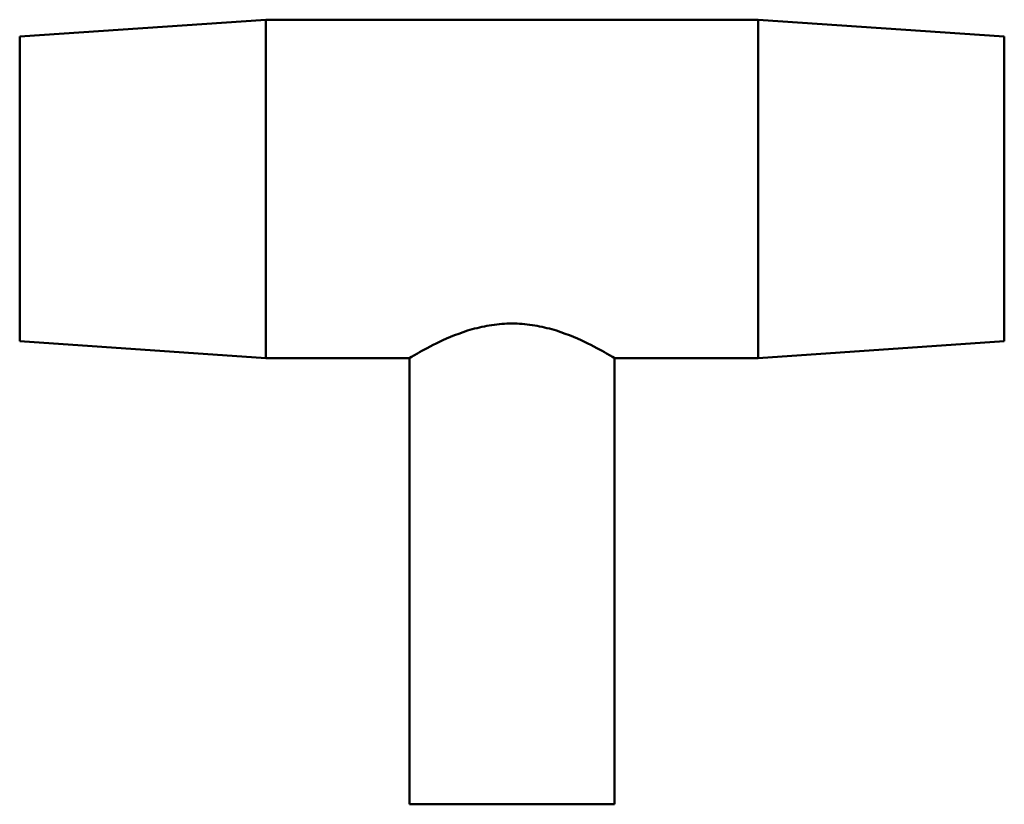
# Model space of a CAD drawing. Header units: millimetres. Extents: x -116 to 1428, y -168 to 1718.
# Tile 4 of 7: x 525 to 621, y 879 to 955. Entities that reach past the tile are written whole.
import ezdxf

# ---------------------------------------------------------------- set-up
doc = ezdxf.new("R2010")
doc.units = ezdxf.units.MM
doc.layers.add('Visible (ANSI)', color=7, linetype='Continuous', lineweight=50)

msp = doc.modelspace()

# ---------------------------------------------------------------- linework, layer by layer
at = {"layer": 'Visible (ANSI)'}
for p, q in [((525.031, 953.582), (549.031, 955.232)), ((549.031, 922.232), (549.031, 955.232)), ((549.031, 955.232), (597.031, 955.232)), ((597.031, 922.232), (597.031, 955.232)), ((621.031, 953.582), (597.031, 955.232)), ((525.031, 923.882), (525.031, 953.582)), ((621.031, 923.882), (621.031, 953.582)), ((525.031, 923.882), (549.031, 922.232)), ((621.031, 923.882), (597.031, 922.232)), ((549.031, 922.232), (563.031, 922.232)), ((563.031, 878.732), (563.031, 922.232)), ((583.031, 878.732), (583.031, 922.232)), ((583.031, 922.232), (597.031, 922.232)), ((563.031, 878.732), (583.031, 878.732))]:
    msp.add_line(p, q, dxfattribs=at)
for points, knots in [([(525.031, 938.221), (525.023, 938.392), (525.018, 938.563), (525.018, 938.902), (525.023, 939.072), (525.031, 939.244)], [4.5667987, 4.5667987, 4.5667987, 4.5667987, 4.6176076, 4.6176076, 4.6684165, 4.6684165, 4.6684165, 4.6684165]), ([(621.031, 938.221), (621.04, 938.392), (621.044, 938.563), (621.044, 938.902), (621.04, 939.072), (621.031, 939.244)], [4.5667987, 4.5667987, 4.5667987, 4.5667987, 4.6176076, 4.6176076, 4.6684165, 4.6684165, 4.6684165, 4.6684165]), ([(563.031, 922.232), (563.031, 922.232), (563.297, 922.397), (564.329, 922.991), (565.094, 923.413), (566.832, 924.238), (567.933, 924.701), (569.768, 925.221), (570.41, 925.364), (571.717, 925.558), (572.381, 925.608), (573.031, 925.608)], [4.666961, 4.666961, 4.666961, 4.666961, 5.054552, 5.054552, 5.442142, 5.442142, 5.832379, 5.832379, 6.027497, 6.027497, 6.222615, 6.222615, 6.222615, 6.222615]), ([(573.031, 925.608), (573.682, 925.608), (574.346, 925.558), (575.652, 925.364), (576.295, 925.221), (578.13, 924.701), (579.23, 924.238), (580.968, 923.413), (581.734, 922.991), (582.766, 922.397), (583.031, 922.232), (583.031, 922.232)], [0, 0, 0, 0, 0.195118, 0.195118, 0.390236, 0.390236, 0.780473, 0.780473, 1.168063, 1.168063, 1.555654, 1.555654, 1.555654, 1.555654])]:
    msp.add_open_spline(points, degree=3, knots=knots, dxfattribs=at)

doc.saveas('drawing.dxf')
